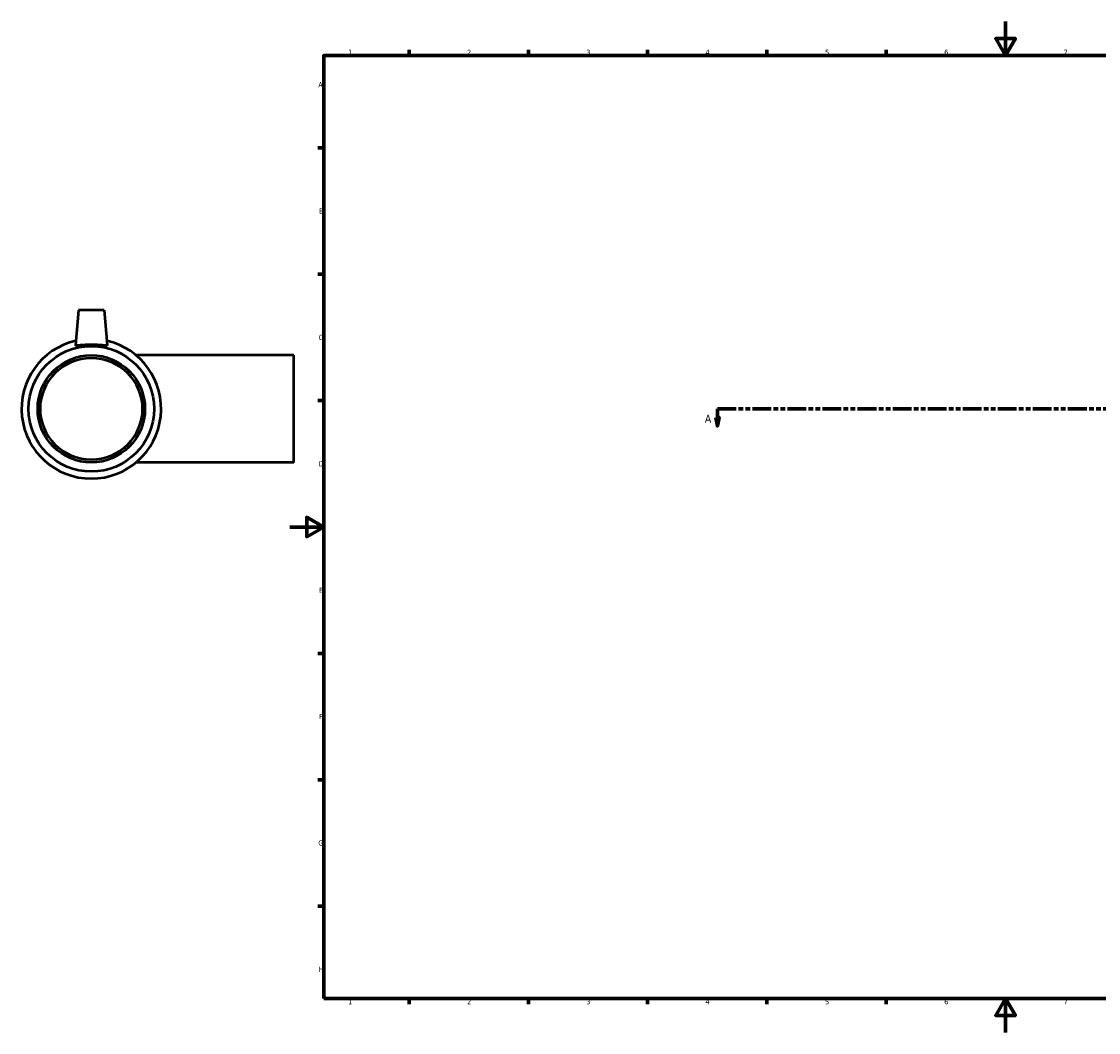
# Model space of a CAD drawing. Header units: millimetres. Extents: x -158 to 1469, y -209 to 1718.
# Tile 1 of 8: x -158 to 475, y 0 to 594. Entities that reach past the tile are written whole.
import ezdxf

# ---------------------------------------------------------------- set-up
doc = ezdxf.new("R2010")
doc.units = ezdxf.units.MM
doc.linetypes.add('DOUBLE_DASH_CHAIN', pattern=[1.2403, 0.6614, -0.0827, 0.1654, -0.0827, 0.1654, -0.0827])
for name, color, linetype, lineweight in [('Border (ANSI)', 7, 'Continuous', 70), ('Section Line (ANSI)', 7, 'DOUBLE_DASH_CHAIN', 70), ('Visible (ANSI)', 7, 'Continuous', 50)]:
    doc.layers.add(name, color=color, linetype=linetype, lineweight=lineweight)
doc.styles.add('Label Text (ANSI)', font='tahoma.ttf')
doc.styles.add('Note Text (ANSI)', font='tahoma.ttf')

# ---------------------------------------------------------------- blocks, each defined once
blk = doc.blocks.new('Borders Default Border')
at = {"layer": 'Border (ANSI)'}
for p, q in [((70.08, 574), (70.08, 577.45)), ((140.17, 574), (140.17, 577.45)), ((210.25, 574), (210.25, 577.45)), ((280.33, 574), (280.33, 577.45)), ((350.42, 574), (350.42, 577.45)), ((490.58, 574), (490.58, 577.45)), ((560.67, 574), (560.67, 577.45)), ((630.75, 574), (630.75, 577.45)), ((700.83, 574), (700.83, 577.45)), ((770.92, 574), (770.92, 577.45)), ((20, 519.75), (16.55, 519.75)), ((821, 519.75), (824.45, 519.75)), ((20, 445.5), (16.55, 445.5)), ((821, 445.5), (824.45, 445.5)), ((20, 371.25), (16.55, 371.25)), ((821, 371.25), (824.45, 371.25)), ((20, 222.75), (16.55, 222.75)), ((821, 222.75), (824.45, 222.75)), ((20, 148.5), (16.55, 148.5)), ((821, 148.5), (824.45, 148.5)), ((20, 74.25), (16.55, 74.25)), ((821, 74.25), (824.45, 74.25)), ((70.08, 20), (70.08, 16.55)), ((140.17, 20), (140.17, 16.55)), ((210.25, 20), (210.25, 16.55)), ((280.33, 20), (280.33, 16.55)), ((350.42, 20), (350.42, 16.55)), ((490.58, 20), (490.58, 16.55)), ((560.67, 20), (560.67, 16.55)), ((630.75, 20), (630.75, 16.55)), ((700.83, 20), (700.83, 16.55)), ((770.92, 20), (770.92, 16.55))]:
    blk.add_line(p, q, dxfattribs=at)
at = {"layer": 'Border (ANSI)', "flags": 128}
for points in [[(420.5, 594), (420.5, 574), (414.73, 584), (426.27, 584), (420.5, 574)], [(20, 20), (20, 574), (821, 574), (821, 20), (20, 20)], [(0, 297), (20, 297), (10, 302.77), (10, 291.23), (20, 297)], [(841, 297), (821, 297), (831, 302.77), (831, 291.23), (821, 297)], [(420.5, 0), (420.5, 20), (414.73, 10), (426.27, 10), (420.5, 20)]]:
    blk.add_lwpolyline(points, dxfattribs=at)
at = {"layer": 'Border (ANSI)', "color": 230, "true_color": 0xff0080, "attachment_point": 7, "style": 'Note Text (ANSI)'}
for s, insert, char_height in [('1', (34.35, 574.4), 3.05), ('2', (104.2, 574.4), 3.05), ('3', (174.26, 574.34), 3.05), ('4', (244.23, 574.4), 3.05), ('5', (314.48, 574.34), 3.05), ('6', (384.49, 574.34), 3.05), ('7', (454.6, 574.4), 3.05), ('8', (524.63, 574.33), 3.05), ('9', (594.7, 574.34), 3.05), ('10', (663.96, 574.34), 3.048), ('11', (734.04, 574.4), 3.048), ('12', (804.13, 574.4), 3.048), ('A', (16.78, 555.35), 3.05), ('A', (821.63, 555.35), 3.05), ('B', (17.15, 481.1), 3.05), ('B', (821.99, 481.1), 3.05), ('C', (16.95, 406.8), 3.05), ('C', (821.8, 406.8), 3.05), ('D', (16.96, 332.6), 3.05), ('D', (821.81, 332.6), 3.05), ('E', (17.21, 258.35), 3.05), ('E', (822.05, 258.35), 3.05), ('F', (17.29, 184.1), 3.05), ('F', (822.14, 184.1), 3.05), ('G', (16.81, 109.79), 3.05), ('G', (821.66, 109.79), 3.05), ('H', (16.97, 35.6), 3.05), ('H', (821.81, 35.6), 3.05), ('1', (34.35, 16.55), 3.05), ('2', (104.2, 16.55), 3.05), ('3', (174.26, 16.49), 3.05), ('4', (244.23, 16.55), 3.05), ('5', (314.48, 16.49), 3.05), ('6', (384.49, 16.49), 3.05), ('7', (454.6, 16.55), 3.05), ('8', (524.63, 16.48), 3.05), ('9', (594.7, 16.49), 3.05), ('10', (663.96, 16.49), 3.048), ('11', (734.04, 16.55), 3.048), ('12', (804.13, 16.55), 3.048)]:
    blk.add_mtext(s, dxfattribs=dict(at, insert=insert, char_height=char_height))
blk = doc.blocks.new('2dTransSection0')
at = {"layer": 'Section Line (ANSI)', "linetype": 'Continuous'}
for p, q in [((250.23, 361.43), (251.23, 356.43)), ((252.23, 361.43), (250.23, 361.43)), ((251.23, 366.43), (262.22, 366.43)), ((251.23, 366.43), (251.23, 361.43)), ((251.23, 361.43), (251.23, 356.43)), ((251.23, 356.43), (252.23, 361.43)), ((889.6, 366.43), (900.59, 366.43)), ((899.59, 361.43), (900.59, 356.43)), ((901.59, 361.43), (899.59, 361.43)), ((900.59, 366.43), (900.59, 361.43)), ((900.59, 361.43), (900.59, 356.43)), ((900.59, 356.43), (901.59, 361.43))]:
    blk.add_line(p, q, dxfattribs=at)
at = {"layer": 'Section Line (ANSI)', "linetype": 'DOUBLE_DASH_CHAIN', "ltscale": 16.602882}
blk.add_line((251.23, 366.43), (900.59, 366.43), dxfattribs=at)
at = {"layer": 'Section Line (ANSI)', "linetype": 'Continuous', "flags": 128}
for points in [[(250.23, 361.43), (251.23, 356.43), (252.23, 361.43), (250.23, 361.43)], [(899.59, 361.43), (900.59, 356.43), (901.59, 361.43), (899.59, 361.43)]]:
    blk.add_lwpolyline(points, dxfattribs=at)
at = {"layer": 'Section Line (ANSI)'}
for points in [[(250.23, 361.43), (251.23, 356.43), (252.23, 361.43), (250.23, 361.43)], [(899.59, 361.43), (900.59, 356.43), (901.59, 361.43), (899.59, 361.43)]]:
    blk.add_solid(points, dxfattribs=at)
at = {"layer": 'Section Line (ANSI)', "char_height": 4.57, "attachment_point": 7, "style": 'Label Text (ANSI)'}
for insert in [(243.87, 358.36), (904.06, 358.36)]:
    blk.add_mtext('A', dxfattribs=dict(at, insert=insert))

msp = doc.modelspace()

# ---------------------------------------------------------------- linework, layer by layer
at = {"layer": 'Visible (ANSI)'}
for p, q in [((-124.041, 424.427), (-125.844, 403.828)), ((-109.041, 424.427), (-124.041, 424.427)), ((-109.041, 424.427), (-107.239, 403.828)), ((2.459, 397.927), (-90.297, 397.927)), ((2.459, 334.927), (2.459, 397.927)), ((2.459, 334.927), (-90.297, 334.927))]:
    msp.add_line(p, q, dxfattribs=at)
for radius in [36.9, 31.5, 29.925]:
    msp.add_circle((-116.541, 366.427), radius, dxfattribs=at)
msp.add_arc((-116.541, 366.427), 41, 102.789705, 77.210295, dxfattribs=at)
msp.add_open_spline([(-125.841, 403.798), (-125.844, 403.808), (-125.844, 403.818), (-125.843, 403.828)], degree=3, dxfattribs=at)
msp.add_open_spline([(-107.239, 403.828), (-107.238, 403.818), (-107.239, 403.808), (-107.268, 403.69), (-107.524, 403.633), (-108.5, 403.634), (-109.221, 403.687), (-110.866, 403.815), (-111.903, 403.898), (-114.167, 404.02), (-115.393, 404.056), (-117.69, 404.056), (-118.916, 404.02), (-121.179, 403.898), (-122.217, 403.815), (-123.862, 403.687), (-124.583, 403.634), (-125.559, 403.633), (-125.815, 403.69), (-125.841, 403.798)], degree=3, knots=[2.8355517, 2.8355517, 2.8355517, 2.8355517, 2.8653682, 2.8653682, 3.2080123, 3.2080123, 3.5506564, 3.5506564, 3.8952399, 3.8952399, 4.2398233, 4.2398233, 4.5844067, 4.5844067, 4.9289902, 4.9289902, 5.2716343, 5.2716343, 5.6142784, 5.6142784, 5.6142784, 5.6142784], dxfattribs=at)

# ---------------------------------------------------------------- block references
msp.add_blockref('Borders Default Border', (0, 0))
at = {"layer": 'Section Line (ANSI)'}
msp.add_blockref('2dTransSection0', (0, 0), dxfattribs=at)

doc.saveas('drawing.dxf')
